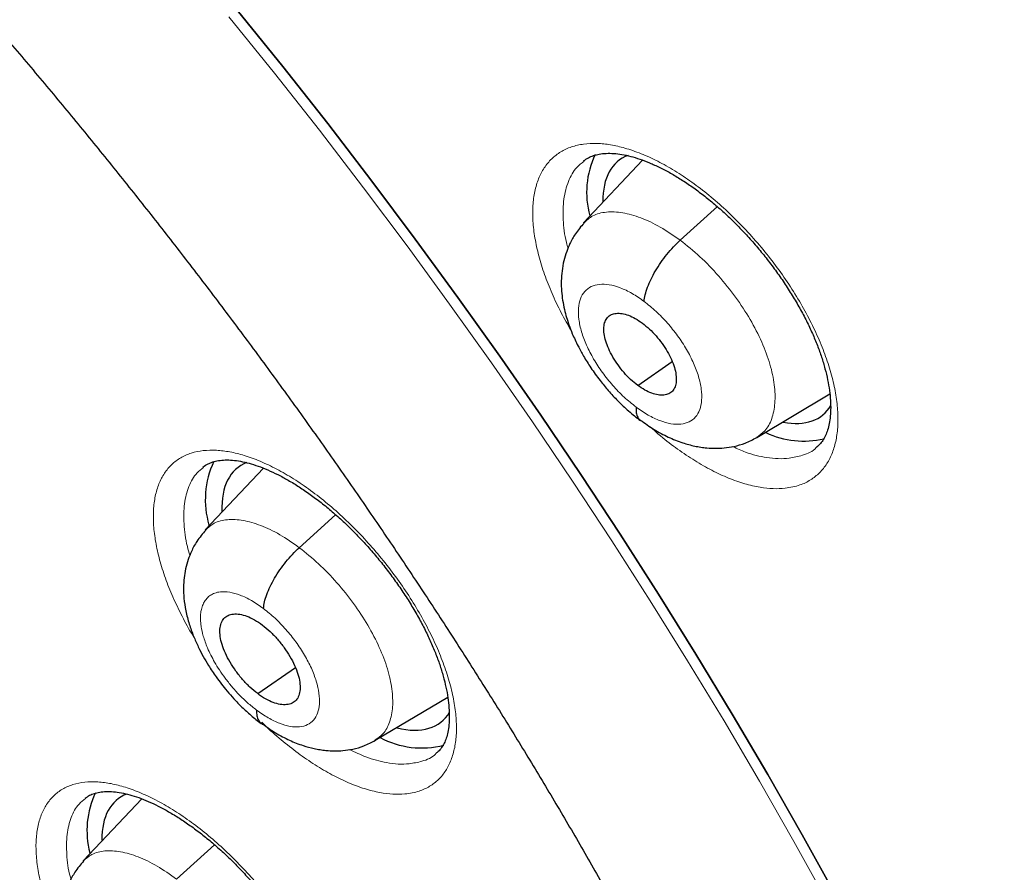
# Model space of a CAD drawing. Header units: millimetres. Extents: x 8 to 1465, y 12 to 1156.
# Tile 130 of 168: x 1211 to 1220, y 676 to 684. Entities that reach past the tile are written whole.
import ezdxf

# ---------------------------------------------------------------- set-up
doc = ezdxf.new("R2010")
doc.units = ezdxf.units.MM

msp = doc.modelspace()

# ---------------------------------------------------------------- linework, layer by layer
at = {"color": 7, "linetype": 'Continuous', "lineweight": 30}
for p, q in [((1216.5997, 682.9258), (1216.0547, 682.3496)), ((1216.9455, 682.1886), (1217.2874, 682.4981)), ((1216.5541, 680.8535), (1216.871, 681.0741)), ((1217.6502, 680.3733), (1218.3224, 680.7749)), ((1218.2014, 680.2842), (1218.1992, 680.2817)), ((1213.1094, 680.0906), (1212.5726, 679.5229)), ((1213.439, 679.3594), (1213.7739, 679.6626)), ((1213.056, 678.0158), (1213.4027, 678.2572)), ((1214.1386, 677.5862), (1214.8056, 677.9847)), ((1211.9887, 677.0479), (1211.4484, 676.4765)), ((1212.3096, 676.3086), (1212.6589, 676.625))]:
    msp.add_line(p, q, dxfattribs=at)
at = {"color": 252, "linetype": 'Continuous', "lineweight": 0, "flags": 128}
msp.add_lwpolyline([(1212.792, 684.2451), (1213.2114, 683.7255), (1213.6245, 683.201), (1214.0311, 682.6718), (1214.4308, 682.1385), (1214.8233, 681.6014), (1215.2084, 681.0608), (1215.5858, 680.5171), (1215.9553, 679.9707), (1216.3166, 679.422), (1216.6695, 678.8713), (1217.0137, 678.319), (1217.3489, 677.7655), (1217.675, 677.2112), (1217.9918, 676.6564), (1218.2989, 676.1016)], dxfattribs=at)
at = {"color": 7, "linetype": 'Continuous', "lineweight": 30, "flags": 128}
for points in [[(1218.3751, 676.1629), (1218.068, 676.7178), (1217.7512, 677.2725), (1217.4251, 677.8269), (1217.0898, 678.3804), (1216.7456, 678.9327), (1216.3927, 679.4834), (1216.0314, 680.0321), (1215.6619, 680.5786), (1215.2844, 681.1223), (1214.8993, 681.6629), (1214.5067, 682.2), (1214.1071, 682.7333), (1213.7005, 683.2625), (1213.2874, 683.787), (1212.8679, 684.3067)], [(1212.8679, 684.3067), (1213.2874, 683.787), (1213.7005, 683.2625), (1214.1071, 682.7333), (1214.5067, 682.2), (1214.8993, 681.6629), (1215.2844, 681.1223), (1215.6619, 680.5786), (1216.0314, 680.0321), (1216.3927, 679.4834), (1216.7456, 678.9327), (1217.0898, 678.3804), (1217.4251, 677.8269), (1217.7512, 677.2725), (1218.068, 676.7178), (1218.3751, 676.1629)]]:
    msp.add_lwpolyline(points, dxfattribs=at)
at = {"color": 7, "linetype": 'Continuous', "lineweight": 30}
for centre, radius, start, end in [((1216.8874, 682.6302), 0.8036, 154.40788, 195.56371), ((1218.0819, 681.1415), 0.8012, 244.2996, 283.48954), ((1213.4028, 679.8015), 0.8288, 155.03521, 196.43788), ((1214.5662, 678.32), 0.8042, 241.59789, 284.56034), ((1212.2764, 676.7574), 0.7921, 154.06933, 195.14442)]:
    msp.add_arc(centre, radius, start, end, dxfattribs=at)
for centre, major_axis, ratio, start_param, end_param in [((1217.316, 681.7494), (-0.9399, 1.17), 0.459073, 6.134353, 6.80878), ((1217.316, 681.7494), (-0.9399, 1.17), 0.459073, 2.653857, 3.310881), ((1213.8073, 678.9244), (-0.9387, 1.1685), 0.458232, 6.138064, 6.83528), ((1213.8073, 678.9244), (-0.9387, 1.1685), 0.458232, 2.603321, 3.310523), ((1212.7023, 675.8733), (-0.9393, 1.1676), 0.45781, 6.134257, 6.808763)]:
    msp.add_ellipse(centre, major_axis=major_axis, ratio=ratio, start_param=start_param, end_param=end_param, dxfattribs=at)
for points, knots in [([(1241.6175, 646.2376), (1241.6564, 646.2677), (1241.7325, 646.3267), (1241.8349, 646.4083), (1241.9207, 646.4778), (1241.99, 646.5348), (1242.0442, 646.58), (1242.0894, 646.618), (1242.136, 646.6575), (1242.1952, 646.7083), (1242.2673, 646.771), (1242.3456, 646.8403), (1242.4196, 646.907), (1242.4846, 646.9664), (1242.5458, 647.023), (1242.617, 647.0899), (1242.7001, 647.1694), (1242.7886, 647.2558), (1242.8676, 647.3346), (1242.9391, 647.4072), (1243.0097, 647.4801), (1243.0855, 647.5597), (1243.1617, 647.6413), (1243.2302, 647.7161), (1243.2873, 647.7794), (1243.3391, 647.8376), (1243.3947, 647.9011), (1243.4601, 647.9767), (1243.5398, 648.0708), (1243.627, 648.1761), (1243.7149, 648.285), (1243.8025, 648.3962), (1243.8948, 648.5163), (1243.9945, 648.6497), (1244.0918, 648.7841), (1244.1806, 648.9104), (1244.2607, 649.0273), (1244.3368, 649.1412), (1244.4162, 649.2629), (1244.4947, 649.3867), (1244.5722, 649.5122), (1244.6436, 649.6308), (1244.7101, 649.7443), (1244.7685, 649.8463), (1244.8197, 649.9375), (1244.8684, 650.0259), (1244.9189, 650.1194), (1244.975, 650.2252), (1245.0364, 650.3442), (1245.1011, 650.4728), (1245.1745, 650.6231), (1245.253, 650.7893), (1245.3347, 650.9693), (1245.4102, 651.1422), (1245.4777, 651.3027), (1245.5356, 651.4449), (1245.5862, 651.5729), (1245.6342, 651.6978), (1245.6844, 651.8321), (1245.7346, 651.9706), (1245.7846, 652.1133), (1245.8344, 652.2599), (1245.8869, 652.4201), (1245.9414, 652.593), (1245.9907, 652.7566), (1246.0325, 652.9007), (1246.0651, 653.0162), (1246.0923, 653.1155), (1246.116, 653.204), (1246.1428, 653.306), (1246.1753, 653.4336), (1246.2143, 653.5929), (1246.2552, 653.7676), (1246.2966, 653.9534), (1246.3374, 654.1466), (1246.3754, 654.3372), (1246.4105, 654.5234), (1246.4416, 654.6978), (1246.4693, 654.8619), (1246.4929, 655.0087), (1246.5125, 655.137), (1246.5289, 655.2485), (1246.5458, 655.368), (1246.5652, 655.5114), (1246.5881, 655.6927), (1246.6127, 655.9029), (1246.6405, 656.1652), (1246.669, 656.4725), (1246.6955, 656.8167), (1246.717, 657.1656), (1246.7309, 657.4624), (1246.7396, 657.7051), (1246.7449, 657.8925), (1246.7487, 658.0793), (1246.7511, 658.2581), (1246.7522, 658.4208), (1246.7523, 658.5609), (1246.7518, 658.6775), (1246.7511, 658.7704), (1246.7503, 658.8435), (1246.7494, 658.9116), (1246.7481, 658.99), (1246.7461, 659.0981), (1246.7428, 659.2396), (1246.7376, 659.4168), (1246.7304, 659.6155), (1246.7182, 659.8994), (1246.6989, 660.2556), (1246.6699, 660.6802), (1246.6363, 661.093), (1246.5976, 661.5029), (1246.5527, 661.925), (1246.499, 662.3751), (1246.434, 662.865), (1246.356, 663.396), (1246.2631, 663.9697), (1246.1755, 664.4639), (1246.1014, 664.8554), (1246.0493, 665.1211), (1246.0011, 665.3596), (1245.9573, 665.5701), (1245.918, 665.7551), (1245.8837, 665.9134), (1245.855, 666.0434), (1245.8326, 666.144), (1245.8129, 666.2314), (1245.7919, 666.3237), (1245.7646, 666.4426), (1245.7303, 666.5901), (1245.6885, 666.7667), (1245.6405, 666.9661), (1245.5854, 667.1903), (1245.5227, 667.4397), (1245.452, 667.7148), (1245.3737, 668.0117), (1245.2895, 668.3228), (1245.2013, 668.6404), (1245.1104, 668.9596), (1244.9428, 669.5343), (1244.6863, 670.3706), (1244.3216, 671.4766), (1243.9271, 672.5962), (1243.5031, 673.7287), (1243.0501, 674.8724), (1242.607, 675.9341), (1242.1863, 676.8993), (1241.8, 677.7549), (1241.4147, 678.5812), (1241.032, 679.3776), (1240.6535, 680.1436), (1240.2859, 680.8683), (1239.9307, 681.5524), (1239.5889, 682.1965), (1239.2557, 682.8118), (1238.9297, 683.4026), (1238.6012, 683.9871), (1238.259, 684.5855), (1237.894, 685.2122), (1237.4983, 685.8792), (1237.0701, 686.5869), (1236.6074, 687.336), (1236.1155, 688.1158), (1235.5934, 688.9255), (1235.0402, 689.7647), (1234.4847, 690.5883), (1233.9298, 691.3934), (1233.3785, 692.1771), (1232.8025, 692.9793), (1232.2059, 693.7929), (1231.5312, 694.6938), (1230.7809, 695.6716), (1229.9534, 696.7215), (1229.0936, 697.7834), (1228.2012, 698.8557), (1227.2761, 699.9362), (1226.3393, 700.9997), (1225.3917, 702.0454), (1224.4689, 703.0352), (1223.5729, 703.9705), (1222.7053, 704.8531), (1221.8318, 705.7192), (1221.1169, 706.4098), (1220.5725, 706.9258), (1220.2093, 707.2663), (1219.8705, 707.5805), (1219.5565, 707.8688), (1219.2676, 708.1317), (1219.0039, 708.3697), (1218.7545, 708.593), (1218.5227, 708.7991), (1218.3115, 708.9854), (1218.1353, 709.14), (1217.9941, 709.2633), (1217.8881, 709.3555), (1217.8169, 709.4173), (1217.7577, 709.4685), (1217.6883, 709.5285), (1217.5895, 709.6137), (1217.4652, 709.7205), (1217.3198, 709.8449), (1217.154, 709.986), (1216.9681, 710.1435), (1216.7611, 710.3177), (1216.5285, 710.5121), (1216.2695, 710.7268), (1215.9833, 710.9621), (1215.6793, 711.2097), (1215.3685, 711.4602), (1215.0621, 711.7047), (1214.7656, 711.9391), (1214.4047, 712.2215), (1213.9873, 712.544), (1213.5213, 712.8982), (1213.1212, 713.1977), (1212.7825, 713.448), (1212.5038, 713.6519), (1212.2523, 713.8342), (1212.0447, 713.9834), (1211.8768, 714.1032), (1211.7367, 714.2027), (1211.5978, 714.3008), (1211.4493, 714.4052), (1211.2826, 714.5218), (1211.0913, 714.6546), (1210.8708, 714.8066), (1210.6212, 714.9771), (1210.3473, 715.1622), (1210.0614, 715.3534), (1209.7006, 715.5918), (1209.2789, 715.8662), (1208.8028, 716.1699), (1208.3878, 716.4294), (1208.0321, 716.6481), (1207.7355, 716.828), (1207.4637, 716.9908), (1207.2578, 717.1126), (1207.1104, 717.1991), (1207.0139, 717.2555), (1206.9154, 717.3128), (1206.8489, 717.3513), (1206.813, 717.372)], [0, 0, 0, 0, 0.002052, 0.004014, 0.005893, 0.007516, 0.008532, 0.009341, 0.010265, 0.011423, 0.013108, 0.014936, 0.016573, 0.018011, 0.01928, 0.020687, 0.022912, 0.025129, 0.027009, 0.028616, 0.030343, 0.032261, 0.034338, 0.036195, 0.037573, 0.038789, 0.040257, 0.042018, 0.044071, 0.046798, 0.049274, 0.051499, 0.05432, 0.057339, 0.060405, 0.063207, 0.065614, 0.068007, 0.070542, 0.073398, 0.075867, 0.078458, 0.080815, 0.082894, 0.084729, 0.086388, 0.088264, 0.090389, 0.092766, 0.095385, 0.09803, 0.101622, 0.105085, 0.108417, 0.111498, 0.114171, 0.116404, 0.118642, 0.121114, 0.123822, 0.126242, 0.128885, 0.131754, 0.134847, 0.13809, 0.140388, 0.142394, 0.144109, 0.14554, 0.14697, 0.149371, 0.152099, 0.15511, 0.158234, 0.161454, 0.164768, 0.167685, 0.17062, 0.173292, 0.175655, 0.177711, 0.179458, 0.180995, 0.183425, 0.186291, 0.189594, 0.193333, 0.198564, 0.203836, 0.209111, 0.21439, 0.217156, 0.219923, 0.222691, 0.225389, 0.227763, 0.229793, 0.231477, 0.232816, 0.23381, 0.234636, 0.235756, 0.237192, 0.239291, 0.241831, 0.244771, 0.247748, 0.253855, 0.259749, 0.26543, 0.270901, 0.276535, 0.282582, 0.289044, 0.296108, 0.303609, 0.311545, 0.315302, 0.318706, 0.321746, 0.32442, 0.32673, 0.32878, 0.33042, 0.33165, 0.332581, 0.333723, 0.335131, 0.337061, 0.339269, 0.341756, 0.344521, 0.347629, 0.351027, 0.354715, 0.358589, 0.362471, 0.366357, 0.370246, 0.383394, 0.396583, 0.409813, 0.423086, 0.436404, 0.449736, 0.459915, 0.469731, 0.479185, 0.488278, 0.49701, 0.505381, 0.513037, 0.520366, 0.527367, 0.534041, 0.540541, 0.547341, 0.554472, 0.561936, 0.570111, 0.57865, 0.587552, 0.596816, 0.606443, 0.616432, 0.625262, 0.634356, 0.643714, 0.65332, 0.662971, 0.675588, 0.688185, 0.700759, 0.714208, 0.727633, 0.741034, 0.754412, 0.767769, 0.779651, 0.791517, 0.803367, 0.815201, 0.820392, 0.825248, 0.829764, 0.833941, 0.837777, 0.841273, 0.844429, 0.847681, 0.850469, 0.852793, 0.854654, 0.856051, 0.856983, 0.857467, 0.858384, 0.859722, 0.86136, 0.863281, 0.865443, 0.867878, 0.870587, 0.873569, 0.877, 0.880735, 0.884773, 0.888891, 0.892878, 0.896734, 0.90046, 0.90695, 0.912999, 0.918607, 0.922524, 0.92618, 0.929452, 0.932306, 0.934254, 0.93598, 0.93775, 0.93965, 0.941751, 0.944229, 0.947085, 0.95032, 0.953933, 0.957736, 0.961442, 0.967971, 0.97416, 0.980006, 0.984167, 0.988058, 0.991605, 0.994806, 0.996131, 0.997387, 0.998591, 1, 1, 1, 1]), ([(1198.5489, 709.9966), (1198.6382, 709.9449), (1198.8971, 709.7948), (1199.3269, 709.5401), (1199.8386, 709.2298), (1200.3516, 708.9113), (1200.8659, 708.5848), (1201.3813, 708.2502), (1201.8976, 707.9077), (1202.4147, 707.5574), (1202.9325, 707.1994), (1203.4509, 706.8337), (1203.9697, 706.4604), (1204.4887, 706.0797), (1205.008, 705.6916), (1205.5272, 705.2963), (1206.0462, 704.8938), (1206.5651, 704.4842), (1207.0835, 704.0676), (1207.6014, 703.6442), (1208.1186, 703.214), (1208.635, 702.7773), (1209.1505, 702.3339), (1209.6649, 701.8842), (1210.1781, 701.4281), (1210.69, 700.9659), (1211.2004, 700.4976), (1211.7093, 700.0234), (1212.2163, 699.5433), (1212.7216, 699.0575), (1213.2248, 698.5662), (1213.7259, 698.0694), (1214.2247, 697.5672), (1214.7212, 697.0599), (1215.2152, 696.5475), (1215.7065, 696.0302), (1216.1951, 695.508), (1216.6808, 694.9812), (1217.1634, 694.4498), (1217.643, 693.9141), (1218.1192, 693.3741), (1218.5921, 692.8299), (1219.0615, 692.2818), (1219.5273, 691.7298), (1219.9893, 691.1741), (1220.4474, 690.6149), (1220.9016, 690.0522), (1221.3517, 689.4863), (1221.7975, 688.9172), (1222.2391, 688.3451), (1222.6762, 687.7702), (1223.1087, 687.1927), (1223.5366, 686.6125), (1223.9597, 686.03), (1224.3779, 685.4453), (1224.7912, 684.8584), (1225.1993, 684.2696), (1225.6023, 683.679), (1226, 683.0868), (1226.3922, 682.4931), (1226.779, 681.8981), (1227.1601, 681.3019), (1227.5356, 680.7046), (1227.9052, 680.1065), (1228.269, 679.5077), (1228.6268, 678.9082), (1228.9785, 678.3084), (1229.3241, 677.7084), (1229.6634, 677.1082), (1229.9963, 676.5081), (1230.3229, 675.9082), (1230.6429, 675.3086), (1230.9564, 674.7096), (1231.2632, 674.1113), (1231.5633, 673.5137), (1231.8565, 672.9172), (1232.1429, 672.3218), (1232.4223, 671.7277), (1232.6947, 671.135), (1232.9599, 670.544), (1233.218, 669.9547), (1233.4689, 669.3673), (1233.7125, 668.7819), (1233.9487, 668.1988), (1234.1775, 667.6181), (1234.3989, 667.0398), (1234.6127, 666.4642), (1234.8189, 665.8915), (1235.0176, 665.3217), (1235.2085, 664.755), (1235.3917, 664.1916), (1235.5672, 663.6316), (1235.7349, 663.0751), (1235.8947, 662.5224), (1236.0466, 661.9735), (1236.1907, 661.4286), (1236.3267, 660.8878), (1236.4548, 660.3513), (1236.5749, 659.8192), (1236.687, 659.2916), (1236.791, 658.7688), (1236.887, 658.2507), (1236.9749, 657.7377), (1237.0546, 657.2297), (1237.1262, 656.727), (1237.1898, 656.2296), (1237.2451, 655.7377), (1237.2924, 655.2514), (1237.3314, 654.7708), (1237.3624, 654.2961), (1237.3852, 653.8274), (1237.3998, 653.3648), (1237.4063, 652.9084), (1237.4047, 652.4583), (1237.395, 652.0146), (1237.3771, 651.5775), (1237.3512, 651.1471), (1237.3172, 650.7234), (1237.2751, 650.3066), (1237.225, 649.8967), (1237.1669, 649.4938), (1237.1008, 649.0981), (1237.0267, 648.7096), (1236.9447, 648.3284), (1236.8547, 647.9545), (1236.7568, 647.5882), (1236.6511, 647.2293), (1236.5374, 646.8781), (1236.416, 646.5345), (1236.2867, 646.1987), (1236.1496, 645.8707), (1236.0047, 645.5506), (1235.8521, 645.2383), (1235.6917, 644.9341), (1235.5236, 644.638), (1235.3478, 644.3499), (1235.1643, 644.0701), (1234.9731, 643.7986), (1234.7743, 643.5354), (1234.5679, 643.2806), (1234.3538, 643.0343), (1234.1323, 642.7965), (1233.903, 642.5676), (1233.6818, 642.3603), (1233.5335, 642.2334), (1233.4669, 642.1765)], [0, 0, 0, 0, 0.0036913, 0.0107004, 0.0177102, 0.0247207, 0.0317319, 0.0387439, 0.0457565, 0.0527698, 0.0597838, 0.0667984, 0.0738136, 0.0808294, 0.0878457, 0.0948627, 0.1018801, 0.1088981, 0.1159165, 0.1229355, 0.1299548, 0.1369746, 0.1439949, 0.1510155, 0.1580365, 0.1650578, 0.1720795, 0.1791015, 0.1861238, 0.1931464, 0.2001693, 0.2071924, 0.2142158, 0.2212394, 0.2282632, 0.2352871, 0.2423113, 0.2493356, 0.2563601, 0.2633846, 0.2704093, 0.2774341, 0.284459, 0.2914839, 0.2985089, 0.3055339, 0.312559, 0.319584, 0.3266091, 0.3336341, 0.3406591, 0.347684, 0.3547089, 0.3617337, 0.3687584, 0.3757829, 0.3828074, 0.3898317, 0.3968558, 0.4038798, 0.4109036, 0.4179271, 0.4249505, 0.4319736, 0.4389965, 0.4460191, 0.4530414, 0.4600634, 0.4670851, 0.4741064, 0.4811274, 0.488148, 0.4951682, 0.502188, 0.5092073, 0.5162263, 0.5232447, 0.5302626, 0.5372801, 0.544297, 0.5513133, 0.5583291, 0.5653443, 0.5723589, 0.5793728, 0.5863861, 0.5933987, 0.6004106, 0.6074218, 0.6144322, 0.6214419, 0.6284509, 0.635459, 0.6424664, 0.6494729, 0.6564786, 0.6634835, 0.6704876, 0.6774908, 0.6844933, 0.6914948, 0.6984956, 0.7054956, 0.7124949, 0.7194934, 0.7264912, 0.7334884, 0.740485, 0.7474812, 0.754477, 0.7614725, 0.7684679, 0.7754632, 0.7824586, 0.7894544, 0.7964506, 0.8034476, 0.8104456, 0.817445, 0.824446, 0.8314489, 0.8384544, 0.8454626, 0.8524742, 0.8594896, 0.8665094, 0.8735342, 0.8805645, 0.8876009, 0.8946441, 0.9016946, 0.9087531, 0.9158201, 0.922896, 0.9299813, 0.9370763, 0.9441811, 0.9512958, 0.9584201, 0.9655537, 0.972696, 0.9798463, 0.9870035, 0.9941665, 1, 1, 1, 1]), ([(1204.0066, 690.5417), (1204.0714, 690.491), (1204.2594, 690.3439), (1204.5705, 690.0951), (1204.9395, 689.7932), (1205.3081, 689.4844), (1205.6761, 689.169), (1206.0433, 688.8471), (1206.4094, 688.5189), (1206.7743, 688.1845), (1207.1378, 687.8442), (1207.4997, 687.498), (1207.8598, 687.1462), (1208.2179, 686.789), (1208.5738, 686.4265), (1208.9273, 686.0588), (1209.2783, 685.6863), (1209.6266, 685.309), (1209.9719, 684.9272), (1210.3142, 684.5411), (1210.6531, 684.1508), (1210.9887, 683.7566), (1211.3206, 683.3587), (1211.6487, 682.9572), (1211.9729, 682.5523), (1212.2929, 682.1444), (1212.6087, 681.7336), (1212.92, 681.32), (1213.2266, 680.9039), (1213.5286, 680.4856), (1213.8256, 680.0652), (1214.1175, 679.643), (1214.4042, 679.2192), (1214.6856, 678.7939), (1214.9614, 678.3675), (1215.2316, 677.9401), (1215.4961, 677.5119), (1215.7546, 677.0833), (1216.0071, 676.6544), (1216.2534, 676.2254), (1216.4935, 675.7965), (1216.7271, 675.368), (1216.9543, 674.9402), (1217.1748, 674.5132), (1217.3885, 674.0873), (1217.5955, 673.6626), (1217.7955, 673.2395), (1217.9885, 672.8181), (1218.1744, 672.3987), (1218.353, 671.9816), (1218.5244, 671.5668), (1218.6885, 671.1547), (1218.8451, 670.7455), (1218.9942, 670.3394), (1219.1358, 669.9366), (1219.2698, 669.5374), (1219.3961, 669.142), (1219.5147, 668.7506), (1219.6256, 668.3633), (1219.7288, 667.9805), (1219.8241, 667.6024), (1219.9117, 667.2291), (1219.9914, 666.8609), (1220.0633, 666.498), (1220.1274, 666.1405), (1220.1837, 665.7887), (1220.2321, 665.4428), (1220.2728, 665.103), (1220.3058, 664.7693), (1220.3311, 664.4421), (1220.3487, 664.1215), (1220.3587, 663.8076), (1220.3612, 663.5007), (1220.3562, 663.2008), (1220.3438, 662.908), (1220.324, 662.6226), (1220.297, 662.3446), (1220.2629, 662.0741), (1220.2216, 661.8113), (1220.1733, 661.556), (1220.1181, 661.3085), (1220.0561, 661.0687), (1219.9872, 660.8366), (1219.9115, 660.6123), (1219.8291, 660.3956), (1219.7399, 660.1866), (1219.6439, 659.9851), (1219.541, 659.7912), (1219.4311, 659.6047), (1219.314, 659.4256), (1219.1896, 659.254), (1219.0576, 659.0897), (1218.9179, 658.9329), (1218.7701, 658.7841), (1218.6345, 658.6594), (1218.5452, 658.5881), (1218.5104, 658.5603)], [0, 0, 0, 0, 0.00562, 0.0163, 0.026983, 0.037671, 0.048362, 0.059058, 0.069757, 0.080459, 0.091164, 0.101872, 0.112583, 0.123296, 0.134012, 0.144729, 0.155449, 0.166169, 0.176892, 0.187615, 0.198339, 0.209064, 0.21979, 0.230516, 0.241242, 0.251969, 0.262695, 0.273421, 0.284146, 0.29487, 0.305593, 0.316315, 0.327036, 0.337755, 0.348473, 0.359188, 0.369901, 0.380612, 0.39132, 0.402025, 0.412727, 0.423426, 0.434121, 0.444813, 0.4555, 0.466183, 0.476862, 0.487535, 0.498204, 0.508867, 0.519525, 0.530177, 0.540822, 0.551461, 0.562094, 0.572719, 0.583337, 0.593948, 0.604551, 0.615147, 0.625734, 0.636313, 0.646884, 0.657447, 0.668001, 0.678548, 0.689087, 0.699619, 0.710144, 0.720664, 0.731178, 0.741689, 0.752198, 0.762706, 0.773216, 0.783729, 0.79425, 0.804781, 0.815328, 0.825894, 0.836486, 0.847112, 0.857778, 0.868493, 0.879267, 0.890111, 0.901036, 0.912053, 0.923176, 0.934414, 0.945777, 0.957269, 0.968889, 0.980629, 0.992469, 1, 1, 1, 1]), ([(1216.0564, 682.9195), (1216.0706, 682.9296), (1216.0975, 682.9489), (1216.146, 682.9689), (1216.2003, 682.9828), (1216.2623, 682.9898), (1216.3326, 682.989), (1216.4081, 682.9799), (1216.4884, 682.9626), (1216.5735, 682.9369), (1216.6631, 682.9029), (1216.7571, 682.8601), (1216.8548, 682.8086), (1216.9551, 682.7487), (1217.057, 682.6806), (1217.1596, 682.6049), (1217.2616, 682.5222), (1217.3622, 682.4332), (1217.4602, 682.3388), (1217.5554, 682.2393), (1217.6478, 682.135), (1217.7371, 682.026), (1217.8226, 681.9132), (1217.9033, 681.7976), (1217.9784, 681.6804), (1218.0472, 681.5629), (1218.1089, 681.4463), (1218.163, 681.3319), (1218.2093, 681.2206), (1218.248, 681.1119), (1218.2796, 681.006), (1218.3038, 680.9031), (1218.3206, 680.8049), (1218.3297, 680.7128), (1218.3316, 680.6279), (1218.3266, 680.5515), (1218.3155, 680.4843), (1218.2992, 680.427), (1218.278, 680.3777), (1218.2511, 680.3349), (1218.2256, 680.3039), (1218.2063, 680.2896), (1218.2, 680.2849)], [0, 0, 0, 0, 0.030102, 0.0571, 0.082426, 0.109348, 0.135054, 0.160027, 0.184516, 0.208603, 0.232949, 0.257579, 0.28247, 0.307572, 0.332818, 0.358137, 0.383447, 0.408694, 0.433762, 0.458651, 0.483755, 0.509102, 0.534626, 0.560245, 0.585849, 0.611323, 0.636576, 0.661532, 0.686132, 0.710551, 0.735347, 0.760338, 0.785418, 0.810439, 0.835277, 0.859853, 0.884153, 0.908275, 0.932472, 0.958556, 0.986588, 1, 1, 1, 1]), ([(1216.0602, 682.3475), (1216.0324, 682.3151), (1215.9825, 682.2568), (1215.9326, 682.1661), (1215.8974, 682.0821), (1215.8726, 681.9981), (1215.8509, 681.8774), (1215.8478, 681.7281), (1215.8707, 681.5836), (1215.898, 681.4805), (1215.9223, 681.4054), (1215.9559, 681.318), (1216.0004, 681.2218), (1216.0578, 681.1169), (1216.1247, 681.0104), (1216.2013, 680.9043), (1216.2849, 680.8022), (1216.3727, 680.7074), (1216.472, 680.6126), (1216.5431, 680.5575), (1216.58, 680.5289)], [0, 0, 0, 0, 0.064017, 0.115277, 0.153967, 0.199386, 0.247379, 0.341699, 0.424144, 0.460859, 0.494811, 0.536466, 0.595098, 0.643604, 0.699658, 0.763273, 0.815959, 0.872903, 0.93417, 1, 1, 1, 1]), ([(1216.6133, 681.6259), (1216.6159, 681.646), (1216.6212, 681.6863), (1216.6437, 681.7564), (1216.6755, 681.8306), (1216.7166, 681.9074), (1216.7658, 681.9842), (1216.8217, 682.0584), (1216.8821, 682.1283), (1216.9244, 682.1685), (1216.9455, 682.1886)], [0, 0, 0, 0, 0.1237208, 0.2483634, 0.3737373, 0.4993844, 0.6249895, 0.7505015, 0.8756198, 1, 1, 1, 1]), ([(1216.5541, 680.8535), (1216.5324, 680.8708), (1216.4889, 680.9054), (1216.4277, 680.9702), (1216.3723, 681.0403), (1216.3243, 681.1141), (1216.2856, 681.1887), (1216.2579, 681.2615), (1216.2431, 681.3293), (1216.2412, 681.3899), (1216.2517, 681.441), (1216.2747, 681.4806), (1216.31, 681.5064), (1216.3554, 681.5181), (1216.4088, 681.5162), (1216.4683, 681.5004), (1216.5322, 681.4717), (1216.576, 681.4412), (1216.5979, 681.4259)], [0, 0, 0, 0, 0.062615, 0.125094, 0.187754, 0.250488, 0.313053, 0.37534, 0.437595, 0.499987, 0.562383, 0.624647, 0.686941, 0.749509, 0.812243, 0.874902, 0.937382, 1, 1, 1, 1]), ([(1216.5979, 681.4259), (1216.6196, 681.4086), (1216.6631, 681.3739), (1216.7243, 681.3092), (1216.7797, 681.2391), (1216.8276, 681.1653), (1216.8664, 681.0907), (1216.8941, 681.0179), (1216.9089, 680.9501), (1216.9109, 680.8896), (1216.9003, 680.8384), (1216.8773, 680.7988), (1216.8421, 680.7731), (1216.7967, 680.7613), (1216.7433, 680.7632), (1216.6837, 680.7791), (1216.6198, 680.8077), (1216.576, 680.8382), (1216.5541, 680.8535)], [0, 0, 0, 0, 0.0626152, 0.1250947, 0.1877541, 0.2504888, 0.3130535, 0.3753406, 0.4375953, 0.4999875, 0.5623838, 0.6246476, 0.6869422, 0.7495098, 0.8122439, 0.8749021, 0.9373821, 1, 1, 1, 1]), ([(1216.5389, 680.6537), (1216.5387, 680.6354), (1216.5381, 680.5992), (1216.5537, 680.5604), (1216.5688, 680.538), (1216.5813, 680.5325), (1216.5822, 680.5321)], [0, 0, 0, 0, 0.32703, 0.65079, 0.973809, 1, 1, 1, 1]), ([(1216.5784, 680.5342), (1216.6202, 680.5044), (1216.7039, 680.4446), (1216.8356, 680.3751), (1216.9605, 680.3251), (1217.0598, 680.2979), (1217.1341, 680.2842), (1217.1995, 680.2762), (1217.271, 680.2729), (1217.3551, 680.2767), (1217.4467, 680.2907), (1217.5498, 680.3198), (1217.616, 680.355), (1217.6515, 680.3738)], [0, 0, 0, 0, 0.122731, 0.246071, 0.36987, 0.472364, 0.522205, 0.568921, 0.638622, 0.707148, 0.790035, 0.887591, 1, 1, 1, 1]), ([(1212.5535, 680.1011), (1212.5538, 680.1014), (1212.5666, 680.1139), (1212.5954, 680.1297), (1212.642, 680.1495), (1212.6944, 680.1618), (1212.7546, 680.1677), (1212.8231, 680.1658), (1212.897, 680.1558), (1212.976, 680.1376), (1213.0598, 680.1112), (1213.1483, 680.0764), (1213.2413, 680.0329), (1213.338, 679.9807), (1213.4375, 679.9201), (1213.5388, 679.8514), (1213.6408, 679.7751), (1213.7424, 679.6919), (1213.8427, 679.6024), (1213.9406, 679.5076), (1214.0357, 679.4078), (1214.128, 679.3034), (1214.2174, 679.1943), (1214.303, 679.0815), (1214.384, 678.9659), (1214.4596, 678.8488), (1214.5289, 678.7315), (1214.5912, 678.6151), (1214.6461, 678.501), (1214.6931, 678.39), (1214.7327, 678.2818), (1214.7652, 678.1765), (1214.7903, 678.0745), (1214.808, 677.9771), (1214.8183, 677.8858), (1214.8212, 677.802), (1214.8174, 677.7267), (1214.8075, 677.6607), (1214.7924, 677.6046), (1214.7728, 677.5573), (1214.748, 677.5165), (1214.724, 677.4866), (1214.7053, 677.4726), (1214.6988, 677.4677)], [0, 0, 0, 0, 0.000707, 0.032732, 0.05954, 0.08463, 0.111307, 0.136778, 0.161555, 0.185895, 0.209854, 0.234069, 0.258589, 0.283387, 0.30841, 0.33359, 0.358854, 0.384123, 0.409335, 0.434386, 0.459248, 0.484293, 0.509584, 0.535056, 0.560628, 0.586193, 0.611636, 0.636865, 0.661801, 0.686382, 0.71075, 0.735462, 0.760368, 0.78536, 0.810289, 0.835027, 0.859489, 0.883655, 0.907614, 0.931615, 0.95718, 0.985018, 1, 1, 1, 1]), ([(1212.5779, 679.5209), (1212.5493, 679.4873), (1212.4981, 679.4271), (1212.4481, 679.3333), (1212.414, 679.2475), (1212.3917, 679.166), (1212.3777, 679.0799), (1212.3722, 678.9905), (1212.3762, 678.8899), (1212.393, 678.7771), (1212.4231, 678.6602), (1212.4628, 678.5484), (1212.5068, 678.4487), (1212.5533, 678.3589), (1212.6075, 678.2667), (1212.6789, 678.1597), (1212.7585, 678.0568), (1212.8393, 677.965), (1212.9126, 677.8896), (1212.9959, 677.8125), (1213.0559, 677.7661), (1213.0872, 677.7419)], [0, 0, 0, 0, 0.067576, 0.121229, 0.161189, 0.208009, 0.251394, 0.297582, 0.350545, 0.410089, 0.472434, 0.528985, 0.579706, 0.624975, 0.66864, 0.726477, 0.800614, 0.84394, 0.89151, 0.94345, 1, 1, 1, 1]), ([(1213.1095, 678.7988), (1213.1119, 678.8188), (1213.1169, 678.8588), (1213.1389, 678.9285), (1213.1703, 679.0024), (1213.211, 679.0789), (1213.2599, 679.1555), (1213.3155, 679.2294), (1213.3757, 679.2991), (1213.418, 679.3393), (1213.439, 679.3594)], [0, 0, 0, 0, 0.1240127, 0.2487377, 0.3740445, 0.4995383, 0.6249683, 0.7503509, 0.8754546, 1, 1, 1, 1]), ([(1213.056, 678.0158), (1213.0319, 678.0351), (1212.9838, 678.0737), (1212.9158, 678.1457), (1212.8542, 678.2234), (1212.8007, 678.3053), (1212.7574, 678.3879), (1212.7262, 678.4685), (1212.7093, 678.5435), (1212.7066, 678.6104), (1212.7177, 678.6668), (1212.7427, 678.7103), (1212.7813, 678.7384), (1212.8311, 678.751), (1212.89, 678.7485), (1212.9557, 678.7305), (1213.0263, 678.6984), (1213.0748, 678.6643), (1213.099, 678.6473)], [0, 0, 0, 0, 0.0626158, 0.1250965, 0.1877568, 0.2504917, 0.3130563, 0.3753438, 0.4375993, 0.4999918, 0.5623868, 0.6246482, 0.6869404, 0.7495069, 0.8122415, 0.8749011, 0.9373823, 1, 1, 1, 1]), ([(1213.099, 678.6473), (1213.1231, 678.628), (1213.1713, 678.5894), (1213.2392, 678.5174), (1213.3009, 678.4397), (1213.3543, 678.3578), (1213.3977, 678.2752), (1213.4289, 678.1946), (1213.4457, 678.1196), (1213.4485, 678.0528), (1213.4373, 677.9964), (1213.4124, 677.9528), (1213.3738, 677.9247), (1213.324, 677.9121), (1213.2651, 677.9147), (1213.1994, 677.9326), (1213.1288, 677.9648), (1213.0803, 677.9988), (1213.056, 678.0158)], [0, 0, 0, 0, 0.062616, 0.125097, 0.187757, 0.250492, 0.313056, 0.375344, 0.4376, 0.499992, 0.562387, 0.624649, 0.686941, 0.749507, 0.812242, 0.874901, 0.937382, 1, 1, 1, 1]), ([(1213.0459, 677.8645), (1213.0458, 677.8464), (1213.0455, 677.8104), (1213.0618, 677.7721), (1213.0768, 677.7503), (1213.0888, 677.7451), (1213.0893, 677.7449)], [0, 0, 0, 0, 0.330995, 0.659243, 0.987166, 1, 1, 1, 1]), ([(1213.0845, 677.7481), (1213.129, 677.7162), (1213.2154, 677.6542), (1213.3469, 677.5858), (1213.4658, 677.5388), (1213.5586, 677.5134), (1213.629, 677.5), (1213.6928, 677.4918), (1213.7635, 677.4882), (1213.8467, 677.4915), (1213.9374, 677.505), (1214.0394, 677.5335), (1214.1049, 677.5682), (1214.1399, 677.5868)], [0, 0, 0, 0, 0.13327, 0.258892, 0.37622, 0.47209, 0.520206, 0.567042, 0.637076, 0.705911, 0.78916, 0.887128, 1, 1, 1, 1]), ([(1211.4687, 677.054), (1211.4816, 677.0632), (1211.5058, 677.0806), (1211.5505, 677.0984), (1211.6011, 677.1107), (1211.6598, 677.1163), (1211.7269, 677.1144), (1211.7996, 677.1045), (1211.8775, 677.0864), (1211.9604, 677.0602), (1212.048, 677.0256), (1212.1403, 676.9823), (1212.2365, 676.9305), (1212.3355, 676.8702), (1212.4365, 676.8018), (1212.5384, 676.7259), (1212.64, 676.6429), (1212.7405, 676.5538), (1212.8386, 676.4593), (1212.9341, 676.3599), (1213.0269, 676.2558), (1213.1168, 676.1472), (1213.2031, 676.0348), (1213.2849, 675.9196), (1213.3614, 675.8029), (1213.4317, 675.6858), (1213.4951, 675.5697), (1213.5512, 675.4558), (1213.5995, 675.345), (1213.6403, 675.2371), (1213.674, 675.1321), (1213.7005, 675.0303), (1213.7195, 674.9332), (1213.731, 674.8422), (1213.7353, 674.7586), (1213.7328, 674.6835), (1213.7241, 674.6178), (1213.7102, 674.562), (1213.692, 674.5154), (1213.6689, 674.4753), (1213.6453, 674.4452), (1213.6267, 674.4307), (1213.6194, 674.425)], [0, 0, 0, 0, 0.03039, 0.057251, 0.082314, 0.108971, 0.13439, 0.159117, 0.183424, 0.207359, 0.231542, 0.256039, 0.280827, 0.30585, 0.331038, 0.35632, 0.381614, 0.406857, 0.43195, 0.456835, 0.481894, 0.507202, 0.532694, 0.55829, 0.583887, 0.609367, 0.634638, 0.659621, 0.68425, 0.708647, 0.733363, 0.758273, 0.78327, 0.808202, 0.832937, 0.857386, 0.881519, 0.905415, 0.929319, 0.954533, 0.982159, 1, 1, 1, 1]), ([(1211.4538, 676.4745), (1211.4255, 676.4412), (1211.3745, 676.3812), (1211.3248, 676.2876), (1211.2908, 676.2011), (1211.2688, 676.1186), (1211.2555, 676.0319), (1211.2508, 675.9427), (1211.2558, 675.8426), (1211.2735, 675.7307), (1211.3044, 675.6147), (1211.3447, 675.5038), (1211.3891, 675.4049), (1211.4359, 675.3157), (1211.4904, 675.2242), (1211.5619, 675.1178), (1211.6415, 675.0156), (1211.7221, 674.9243), (1211.7953, 674.8493), (1211.8784, 674.7725), (1211.9381, 674.7262), (1211.9693, 674.7021)], [0, 0, 0, 0, 0.06713, 0.120808, 0.161253, 0.208975, 0.252589, 0.298787, 0.351718, 0.411195, 0.473388, 0.52979, 0.580384, 0.625541, 0.66915, 0.726924, 0.80095, 0.844204, 0.891695, 0.943546, 1, 1, 1, 1])]:
    msp.add_open_spline(points, degree=3, knots=knots, dxfattribs=at)
at = {"color": 252, "linetype": 'Continuous', "lineweight": 0}
for points, knots in [([(1205.8682, 717.2806), (1206.8572, 716.6867), (1208.8351, 715.4989), (1211.8419, 713.3923), (1214.8483, 711.068), (1217.8351, 708.5199), (1220.7778, 705.7746), (1223.6536, 702.8517), (1226.44, 699.7745), (1229.1152, 696.5672), (1231.6582, 693.2547), (1234.0491, 689.8631), (1236.2692, 686.4189), (1238.301, 682.9491), (1240.1288, 679.4807), (1241.7382, 676.0411), (1243.1165, 672.6571), (1244.253, 669.3551), (1245.1388, 666.1612), (1245.767, 663.1002), (1246.1326, 660.1962), (1246.2328, 657.4719), (1246.0668, 654.9484), (1245.6355, 652.6463), (1244.9445, 650.5807), (1243.9904, 648.7787), (1242.892, 647.3177), (1242.0041, 646.5956), (1241.6094, 646.2747)], [0, 0, 0, 0, 0.038759, 0.077519, 0.116278, 0.155037, 0.193797, 0.232556, 0.271315, 0.310075, 0.348834, 0.387593, 0.426353, 0.465112, 0.503871, 0.542631, 0.58139, 0.620149, 0.658909, 0.697668, 0.736427, 0.775187, 0.813946, 0.852705, 0.891465, 0.930224, 0.968983, 1, 1, 1, 1]), ([(1217.9116, 679.906), (1217.9583, 679.914), (1218.0435, 679.9286), (1218.1472, 679.9803), (1218.2305, 680.046), (1218.2982, 680.1301), (1218.349, 680.2318), (1218.3828, 680.3493), (1218.3992, 680.4811), (1218.3974, 680.6259), (1218.378, 680.7815), (1218.3413, 680.946), (1218.2872, 681.1175), (1218.2169, 681.2936), (1218.1313, 681.4722), (1218.0311, 681.651), (1217.9179, 681.8276), (1217.7932, 682.0001), (1217.6581, 682.166), (1217.5149, 682.3235), (1217.3651, 682.4705), (1217.2105, 682.605), (1217.0532, 682.7255), (1216.8951, 682.8307), (1216.7383, 682.9186), (1216.5846, 682.9887), (1216.4391, 683.039), (1216.3036, 683.0698), (1216.1756, 683.083), (1216.0545, 683.0771), (1215.9426, 683.0512), (1215.8437, 683.0058), (1215.7598, 682.9408), (1215.6913, 682.8576), (1215.639, 682.7574), (1215.6043, 682.6407), (1215.5869, 682.5097), (1215.5872, 682.3659), (1215.6056, 682.2108), (1215.6414, 682.0467), (1215.694, 681.8757), (1215.7638, 681.6998), (1215.8454, 681.526), (1215.9106, 681.4116), (1215.9418, 681.3569)], [0, 0, 0, 0, 0.02885, 0.052657, 0.076541, 0.100348, 0.124157, 0.148042, 0.171851, 0.195647, 0.219519, 0.243315, 0.267089, 0.290939, 0.314713, 0.338466, 0.362295, 0.386048, 0.40979, 0.433608, 0.45735, 0.481096, 0.504917, 0.528663, 0.552425, 0.576264, 0.600026, 0.622298, 0.644569, 0.668378, 0.692263, 0.716072, 0.739882, 0.763767, 0.787576, 0.811382, 0.835264, 0.859071, 0.88286, 0.906726, 0.930516, 0.954283, 0.978126, 1, 1, 1, 1]), ([(1215.913, 682.116), (1215.9079, 682.1331), (1215.8805, 682.2263), (1215.8645, 682.3812), (1215.8685, 682.5722), (1215.9118, 682.7334), (1215.9754, 682.8509), (1216.0367, 682.8984), (1216.0601, 682.9165)], [0, 0, 0, 0, 0.046224, 0.252605, 0.459146, 0.665687, 0.872265, 1, 1, 1, 1]), ([(1216.0565, 682.3476), (1216.083, 682.3717), (1216.1398, 682.4232), (1216.2632, 682.454), (1216.413, 682.4483), (1216.5812, 682.4009), (1216.7612, 682.3177), (1216.8841, 682.2317), (1216.9455, 682.1886)], [0, 0, 0, 0, 0.149355, 0.319414, 0.489494, 0.659634, 0.829701, 1, 1, 1, 1]), ([(1216.9455, 682.1886), (1217.0066, 682.1401), (1217.1287, 682.0431), (1217.3013, 681.8627), (1217.4582, 681.6671), (1217.5934, 681.4602), (1217.7009, 681.2506), (1217.777, 681.0464), (1217.8174, 680.8561), (1217.8228, 680.6858), (1217.7928, 680.5425), (1217.7361, 680.4344), (1217.6748, 680.3943), (1217.6477, 680.3765)], [0, 0, 0, 0, 0.092807, 0.18549, 0.278212, 0.3709, 0.463577, 0.556174, 0.64872, 0.74139, 0.834064, 0.926616, 1, 1, 1, 1]), ([(1216.5389, 680.6537), (1216.502, 680.6832), (1216.428, 680.7422), (1216.3231, 680.8511), (1216.2279, 680.9697), (1216.1461, 681.0952), (1216.0808, 681.2224), (1216.0346, 681.3464), (1216.0092, 681.4624), (1216.0056, 681.566), (1216.0239, 681.6533), (1216.0635, 681.7207), (1216.1226, 681.766), (1216.1993, 681.7871), (1216.2903, 681.7834), (1216.3924, 681.7546), (1216.5016, 681.7036), (1216.5761, 681.6518), (1216.6133, 681.6259)], [0, 0, 0, 0, 0.062503, 0.125005, 0.187506, 0.250005, 0.312505, 0.375002, 0.437503, 0.500002, 0.5625, 0.625, 0.687499, 0.750001, 0.812503, 0.875, 0.937502, 1, 1, 1, 1]), ([(1216.6133, 681.6259), (1216.6503, 681.5964), (1216.7242, 681.5373), (1216.829, 681.4285), (1216.9242, 681.3098), (1217.0061, 681.1843), (1217.0713, 681.0572), (1217.1176, 680.9332), (1217.1431, 680.8172), (1217.1467, 680.7137), (1217.1285, 680.6264), (1217.0889, 680.559), (1217.0298, 680.5138), (1216.9532, 680.4927), (1216.8621, 680.4963), (1216.76, 680.525), (1216.6507, 680.5761), (1216.5762, 680.6278), (1216.5389, 680.6537)], [0, 0, 0, 0, 0.062503, 0.125005, 0.187506, 0.250005, 0.312505, 0.375002, 0.437503, 0.500002, 0.5625, 0.625, 0.687499, 0.750001, 0.812503, 0.875, 0.937502, 1, 1, 1, 1]), ([(1216.6681, 680.473), (1216.7004, 680.4441), (1216.7838, 680.3693), (1216.9223, 680.2642), (1217.0802, 680.1577), (1217.2373, 680.0684), (1217.3911, 679.9973), (1217.5401, 679.9448), (1217.6771, 679.9131), (1217.802, 679.8992), (1217.8751, 679.9038), (1217.9116, 679.906)], [0, 0, 0, 0, 0.075025, 0.193571, 0.312495, 0.431041, 0.549685, 0.668707, 0.787352, 0.893676, 1, 1, 1, 1]), ([(1214.4119, 677.0925), (1214.4569, 677.0994), (1214.5399, 677.1121), (1214.6414, 677.1604), (1214.7234, 677.2233), (1214.7898, 677.3047), (1214.8395, 677.4038), (1214.8723, 677.5187), (1214.8878, 677.648), (1214.8853, 677.7907), (1214.8653, 677.9443), (1214.8282, 678.107), (1214.7737, 678.2771), (1214.7033, 678.452), (1214.6177, 678.6297), (1214.5176, 678.808), (1214.4047, 678.9845), (1214.2803, 679.1572), (1214.1458, 679.3236), (1214.0031, 679.4818), (1213.854, 679.63), (1213.7002, 679.7658), (1213.5439, 679.888), (1213.3868, 679.995), (1213.2311, 680.085), (1213.0786, 680.1574), (1212.9343, 680.2101), (1212.7999, 680.2433), (1212.6733, 680.259), (1212.5535, 680.2557), (1212.443, 680.2326), (1212.3455, 680.19), (1212.2629, 680.1277), (1212.1956, 680.0473), (1212.1444, 679.9497), (1212.1108, 679.8356), (1212.0943, 679.707), (1212.0953, 679.5654), (1212.1144, 679.4123), (1212.1506, 679.25), (1212.2036, 679.0805), (1212.273, 678.9057), (1212.3588, 678.7283), (1212.4263, 678.6015), (1212.4684, 678.5355), (1212.4731, 678.5282)], [0, 0, 0, 0, 0.0280912, 0.0517863, 0.075557, 0.0992521, 0.1229466, 0.1467167, 0.1704112, 0.1940986, 0.2178615, 0.2415489, 0.2652258, 0.2889782, 0.3126551, 0.3363227, 0.3600658, 0.3837335, 0.4073971, 0.4311362, 0.4547999, 0.4784666, 0.5022087, 0.5258755, 0.5495509, 0.5733018, 0.5969772, 0.6191696, 0.641362, 0.6650571, 0.6888277, 0.7125228, 0.736218, 0.7599887, 0.7836838, 0.8073767, 0.8311452, 0.854838, 0.8785223, 0.9022822, 0.9259664, 0.94964, 0.9733892, 0.9970628, 1, 1, 1, 1]), ([(1217.9484, 680.1823), (1217.9155, 680.18), (1217.8498, 680.1755), (1217.7172, 680.1903), (1217.5778, 680.2225), (1217.4693, 680.2719), (1217.4299, 680.2899)], [0, 0, 0, 0, 0.215988, 0.431976, 0.793671, 1, 1, 1, 1]), ([(1218.1992, 680.2817), (1218.1987, 680.2812), (1218.166, 680.2448), (1218.0827, 680.2083), (1217.9899, 680.1903), (1217.9484, 680.1823)], [0, 0, 0, 0, 0.007968, 0.556795, 1, 1, 1, 1]), ([(1212.432, 679.2891), (1212.4238, 679.316), (1212.3926, 679.4185), (1212.3734, 679.5808), (1212.3765, 679.7684), (1212.4182, 679.9259), (1212.4783, 680.0377), (1212.5359, 680.0814), (1212.5564, 680.097)], [0, 0, 0, 0, 0.072444, 0.276035, 0.479706, 0.683379, 0.887076, 1, 1, 1, 1]), ([(1212.5743, 679.5209), (1212.5998, 679.544), (1212.6544, 679.5937), (1212.7739, 679.6227), (1212.9194, 679.616), (1213.0833, 679.5687), (1213.2588, 679.4864), (1213.3789, 679.4017), (1213.439, 679.3594)], [0, 0, 0, 0, 0.148569, 0.318785, 0.489022, 0.65932, 0.829545, 1, 1, 1, 1]), ([(1213.439, 679.3594), (1213.4988, 679.3117), (1213.6182, 679.2163), (1213.7873, 679.0395), (1213.9413, 678.8478), (1214.0743, 678.6453), (1214.1805, 678.4405), (1214.256, 678.241), (1214.2967, 678.0553), (1214.3034, 677.8893), (1214.2754, 677.7499), (1214.2213, 677.6451), (1214.1622, 677.6065), (1214.1362, 677.5895)], [0, 0, 0, 0, 0.092846, 0.185569, 0.278331, 0.371059, 0.463776, 0.556413, 0.649, 0.741711, 0.834423, 0.927014, 1, 1, 1, 1]), ([(1213.0459, 677.8645), (1213.018, 677.8864), (1212.9636, 677.9289), (1212.8868, 678.0035), (1212.8178, 678.08), (1212.757, 678.1569), (1212.7044, 678.2322), (1212.6472, 678.3253), (1212.5941, 678.4315), (1212.5548, 678.5413), (1212.5377, 678.6171), (1212.5316, 678.6661), (1212.5297, 678.6959), (1212.5296, 678.721), (1212.5303, 678.7403), (1212.5325, 678.7631), (1212.5382, 678.7964), (1212.5514, 678.8368), (1212.5737, 678.8769), (1212.5975, 678.9036), (1212.6209, 678.9215), (1212.6397, 678.9326), (1212.6613, 678.9419), (1212.6858, 678.949), (1212.7293, 678.9557), (1212.7972, 678.9526), (1212.8943, 678.9252), (1213, 678.8762), (1213.0728, 678.8247), (1213.1095, 678.7988)], [0, 0, 0, 0, 0.048771, 0.09507, 0.139057, 0.180757, 0.22015, 0.257217, 0.324308, 0.382178, 0.430754, 0.451579, 0.470101, 0.486322, 0.500237, 0.508807, 0.533845, 0.573507, 0.60806, 0.649029, 0.667208, 0.686399, 0.706604, 0.727829, 0.750085, 0.811395, 0.87347, 0.936272, 1, 1, 1, 1]), ([(1213.1095, 678.7988), (1213.1451, 678.7702), (1213.2165, 678.7128), (1213.3179, 678.6075), (1213.4102, 678.4927), (1213.4896, 678.3715), (1213.5532, 678.2488), (1213.5986, 678.1293), (1213.6239, 678.0176), (1213.6283, 677.9179), (1213.6114, 677.8342), (1213.5741, 677.7695), (1213.5177, 677.7266), (1213.4444, 677.7068), (1213.3569, 677.711), (1213.2588, 677.7392), (1213.1537, 677.789), (1213.0818, 677.8394), (1213.0459, 677.8645)], [0, 0, 0, 0, 0.062498, 0.125, 0.187497, 0.249998, 0.312499, 0.375, 0.4375, 0.499997, 0.562497, 0.624996, 0.687495, 0.749994, 0.812493, 0.874995, 0.937497, 1, 1, 1, 1]), ([(1213.0933, 677.753), (1213.1018, 677.7445), (1213.1596, 677.6863), (1213.2716, 677.5894), (1213.4275, 677.4657), (1213.5847, 677.358), (1213.7406, 677.2665), (1213.8933, 677.1932), (1214.041, 677.1383), (1214.1774, 677.1039), (1214.3021, 677.0876), (1214.3753, 677.0908), (1214.4119, 677.0925)], [0, 0, 0, 0, 0.019047, 0.130162, 0.241301, 0.352794, 0.463934, 0.575119, 0.686658, 0.797843, 0.898922, 1, 1, 1, 1]), ([(1214.4501, 677.3696), (1214.4173, 677.368), (1214.3515, 677.3648), (1214.2196, 677.3821), (1214.0705, 677.4207), (1213.952, 677.4775), (1213.902, 677.5015)], [0, 0, 0, 0, 0.20596, 0.41192, 0.751905, 1, 1, 1, 1]), ([(1214.6994, 677.4673), (1214.6973, 677.4649), (1214.6638, 677.4276), (1214.5806, 677.3921), (1214.4901, 677.3765), (1214.4501, 677.3696)], [0, 0, 0, 0, 0.037493, 0.575196, 1, 1, 1, 1]), ([(1213.3384, 674.0519), (1213.3823, 674.0585), (1213.4637, 674.0707), (1213.5632, 674.1179), (1213.6437, 674.18), (1213.7087, 674.2605), (1213.7568, 674.3586), (1213.788, 674.4725), (1213.8021, 674.6008), (1213.798, 674.7425), (1213.7766, 674.8951), (1213.7382, 675.0569), (1213.6825, 675.2261), (1213.6109, 675.4002), (1213.5243, 675.5771), (1213.4232, 675.7547), (1213.3095, 675.9307), (1213.1845, 676.1029), (1213.0495, 676.269), (1212.9065, 676.427), (1212.7573, 676.575), (1212.6035, 676.7108), (1212.4473, 676.8331), (1212.2905, 676.9403), (1212.1353, 677.0306), (1211.9835, 677.1033), (1211.84, 677.1565), (1211.7065, 677.1902), (1211.5809, 677.2065), (1211.4623, 677.2039), (1211.3531, 677.1815), (1211.2571, 677.1397), (1211.1759, 677.0783), (1211.1101, 676.9988), (1211.0606, 676.9022), (1211.0284, 676.7891), (1211.0135, 676.6614), (1211.0159, 676.5209), (1211.0364, 676.3688), (1211.074, 676.2074), (1211.1284, 676.0388), (1211.1983, 675.8652), (1211.2574, 675.7474), (1211.2869, 675.6886)], [0, 0, 0, 0, 0.028506, 0.052856, 0.077283, 0.101633, 0.125981, 0.150406, 0.174753, 0.199094, 0.223514, 0.247855, 0.272191, 0.296605, 0.32094, 0.345272, 0.369682, 0.394014, 0.418346, 0.442756, 0.467088, 0.491424, 0.515838, 0.540174, 0.564516, 0.588935, 0.613277, 0.636098, 0.658919, 0.683267, 0.707693, 0.732042, 0.75639, 0.780817, 0.805165, 0.829511, 0.853934, 0.87828, 0.90262, 0.927037, 0.951377, 0.975711, 1, 1, 1, 1]), ([(1211.3379, 676.3068), (1211.3359, 676.3136), (1211.311, 676.3951), (1211.2952, 676.537), (1211.2951, 676.7236), (1211.3347, 676.8795), (1211.3936, 676.9911), (1211.4512, 677.0348), (1211.4724, 677.0509)], [0, 0, 0, 0, 0.01953, 0.23341, 0.447347, 0.661283, 0.875249, 1, 1, 1, 1]), ([(1211.4502, 676.4744), (1211.4751, 676.4971), (1211.5288, 676.546), (1211.647, 676.574), (1211.7916, 676.5666), (1211.9547, 676.5186), (1212.1296, 676.4359), (1212.2496, 676.3511), (1212.3096, 676.3086)], [0, 0, 0, 0, 0.14789, 0.318242, 0.488614, 0.659048, 0.82941, 1, 1, 1, 1])]:
    msp.add_open_spline(points, degree=3, knots=knots, dxfattribs=at)

doc.saveas('drawing.dxf')
